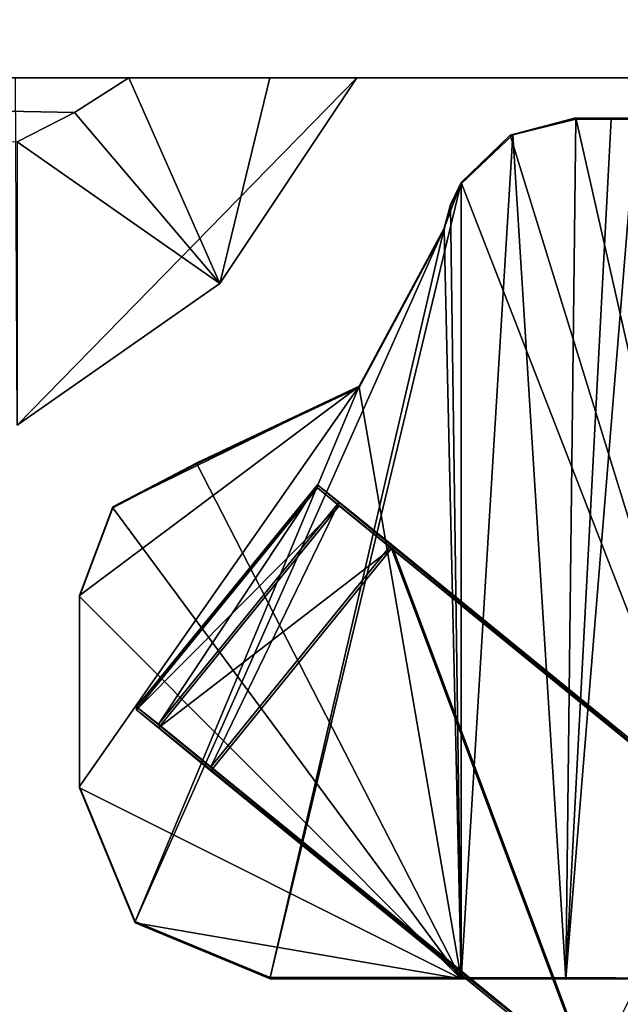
# Model space of a CAD drawing. Header units: millimetres. Extents: x -269 to 269, y -42 to 464.
# Tile 11 of 256: x -234.31 to -231.17, y -17.85 to -12.7. Entities that reach past the tile are written whole.
import ezdxf

# ---------------------------------------------------------------- set-up
doc = ezdxf.new("R2010")
doc.units = ezdxf.units.MM
doc.header["$LTSCALE"] = 65.185185
for name, color, linetype in [('112', 7, 'CONTINUOUS'), ('127', 7, 'CONTINUOUS'), ('128', 7, 'CONTINUOUS'), ('155', 7, 'CONTINUOUS'), ('266', 7, 'CONTINUOUS'), ('267', 7, 'CONTINUOUS'), ('268', 7, 'CONTINUOUS'), ('269', 7, 'CONTINUOUS'), ('270', 7, 'CONTINUOUS'), ('271', 7, 'CONTINUOUS'), ('279', 7, 'CONTINUOUS'), ('280', 7, 'CONTINUOUS'), ('283', 7, 'CONTINUOUS'), ('285', 7, 'CONTINUOUS'), ('286', 7, 'CONTINUOUS'), ('287', 7, 'CONTINUOUS'), ('288', 7, 'CONTINUOUS'), ('289', 7, 'CONTINUOUS'), ('290', 7, 'CONTINUOUS'), ('291', 7, 'CONTINUOUS'), ('292', 7, 'CONTINUOUS'), ('293', 7, 'CONTINUOUS'), ('423', 7, 'CONTINUOUS'), ('424', 7, 'CONTINUOUS'), ('425', 7, 'CONTINUOUS')]:
    doc.layers.add(name, color=color, linetype=linetype)

msp = doc.modelspace()

# ---------------------------------------------------------------- linework, layer by layer
at = {"layer": '112', "color": 250, "linetype": 'Continuous', "true_color": 0x404040}
for points in [[(-231, -18.7215, -340.2977), (-231.2343, -19.3599, -358.1953), (-231, -17.4195, -19.8004), (-231, -18.7215, -340.2977)], [(-231, -17.4195, -19.8004), (-231.2343, -19.3599, -358.1953), (-231.0384, -17.6645, -19.7994), (-231, -17.4195, -19.8004)], [(-231.0384, -17.6645, -19.7994), (-231.2343, -19.3599, -358.1953), (-231.1499, -17.8858, -19.7985), (-231.0384, -17.6645, -19.7994)]]:
    msp.add_3dface(points, dxfattribs=at)
at = {"layer": '127', "color": 250, "linetype": 'Continuous', "true_color": 0x404040}
for points in [[(-227.5997, -13), (-250.7, -13), (-248.2677, -13, -18.0506), (-227.5997, -13)], [(-250.7, -13, -447), (-227.5997, -13, -447), (-242.7043, -13, -443.4218), (-250.7, -13, -447)], [(-246.5, -13, -17.3183), (-227.5997, -13), (-248.2677, -13, -18.0506), (-246.5, -13, -17.3183)], [(-231, -13, -19.8183), (-231.0002, -13, -19.7968), (-247.5, -13, -19.8183), (-231, -13, -19.8183)], [(-231, -13, -19.8183), (-247.5, -13, -19.8183), (-243.2094, -13, -48.3186), (-231, -13, -19.8183)], [(-231.0002, -13, -19.7968), (-231.0009, -13, -19.7752), (-247.5, -13, -19.8183), (-231.0002, -13, -19.7968)], [(-247.5, -13, -19.8183), (-231.0009, -13, -19.7752), (-247.2071, -13, -19.1112), (-247.5, -13, -19.8183)], [(-247.2071, -13, -19.1112), (-231.0009, -13, -19.7752), (-245.8025, -13, -18.8183), (-247.2071, -13, -19.1112)], [(-245.8026, -13, -17.3183), (-227.5997, -13), (-246.5, -13, -17.3183), (-245.8026, -13, -17.3183)], [(-245.8025, -13, -18.8183), (-227.5997, -13), (-245.8026, -13, -17.3183), (-245.8025, -13, -18.8183)], [(-231.0009, -13, -19.7752), (-227.5997, -13), (-245.8025, -13, -18.8183), (-231.0009, -13, -19.7752)], [(-233.7406, -13, -48.3186), (-231, -13, -19.8183), (-243.2094, -13, -48.3186), (-233.7406, -13, -48.3186)], [(-242.7043, -13, -443.4218), (-227.5997, -13, -447), (-232.5463, -13, -413.4216), (-242.7043, -13, -443.4218)], [(-242.6969, -13, -439.2096), (-242.7043, -13, -443.4218), (-232.5463, -13, -413.4216), (-242.6969, -13, -439.2096)], [(-242.6891, -13, -435.3792), (-242.6969, -13, -439.2096), (-232.5463, -13, -413.4216), (-242.6891, -13, -435.3792)], [(-242.681, -13, -431.8951), (-242.6891, -13, -435.3792), (-232.5463, -13, -413.4216), (-242.681, -13, -431.8951)], [(-242.6726, -13, -428.7248), (-242.681, -13, -431.8951), (-232.5463, -13, -413.4216), (-242.6726, -13, -428.7248)], [(-242.6642, -13, -425.8413), (-242.6726, -13, -428.7248), (-232.5463, -13, -413.4216), (-242.6642, -13, -425.8413)], [(-242.6558, -13, -423.2184), (-242.6642, -13, -425.8413), (-232.5463, -13, -413.4216), (-242.6558, -13, -423.2184)], [(-242.6474, -13, -420.8299), (-242.6558, -13, -423.2184), (-232.5463, -13, -413.4216), (-242.6474, -13, -420.8299)], [(-242.639, -13, -418.655), (-242.6474, -13, -420.8299), (-232.5463, -13, -413.4216), (-242.639, -13, -418.655)], [(-242.6308, -13, -416.6741), (-242.639, -13, -418.655), (-232.5463, -13, -413.4216), (-242.6308, -13, -416.6741)], [(-242.6227, -13, -414.8698), (-242.6308, -13, -416.6741), (-232.5463, -13, -413.4216), (-242.6227, -13, -414.8698)], [(-234.3342, -13, -413.4216), (-242.6227, -13, -414.8698), (-232.5463, -13, -413.4216), (-234.3342, -13, -413.4216)], [(-233.0021, -13, -221.8268), (-231, -13, -19.8183), (-233.7406, -13, -48.3186), (-233.0021, -13, -221.8268)], [(-231, -13, -339.8214), (-231, -13, -19.8183), (-233.0021, -13, -221.8268), (-231, -13, -339.8214)], [(-232.5463, -13, -413.4216), (-231, -13, -339.8214), (-233.0021, -13, -221.8268), (-232.5463, -13, -413.4216)], [(-231, -13, -352.326), (-231, -13, -348.8179), (-232.5463, -13, -413.4216), (-231, -13, -352.326)], [(-231, -13, -348.8179), (-231, -13, -339.8214), (-232.5463, -13, -413.4216), (-231, -13, -348.8179)], [(-229.5, -13, -352.326), (-231, -13, -352.326), (-232.5463, -13, -413.4216), (-229.5, -13, -352.326)], [(-227.5997, -13, -447), (-229.5, -13, -352.326), (-232.5463, -13, -413.4216), (-227.5997, -13, -447)]]:
    msp.add_3dface(points, dxfattribs=at)
at = {"layer": '128', "color": 250, "linetype": 'Continuous', "true_color": 0x404040}
for points in [[(-250.7, -13), (-227.5997, 5.8188), (-234.501, 6.5), (-250.7, -13)], [(-227.5997, 5.8188), (-250.7, -13), (-227.5997, 1.538), (-227.5997, 5.8188)], [(-227.5997, 1.538), (-250.7, -13), (-227.5815, 1.4045), (-227.5997, 1.538)], [(-227.5815, 1.4045), (-250.7, -13), (-227.5284, 1.2806), (-227.5815, 1.4045)], [(-227.5284, 1.2806), (-250.7, -13), (-227.1571, 0.6618), (-227.5284, 1.2806)], [(-227.1571, 0.6618), (-250.7, -13), (-227.0404, 0.3896), (-227.1571, 0.6618)], [(-227.0404, 0.3896), (-250.7, -13), (-227.0005, 0.0962), (-227.0404, 0.3896)], [(-250.7, -13), (-227.5997, -13), (-227.0005, 0.0962), (-250.7, -13)]]:
    msp.add_3dface(points, dxfattribs=at)
at = {"layer": '155', "color": 250, "linetype": 'Continuous', "true_color": 0x404040}
for points in [[(-227.5997, -13, -447), (-250.7, -13, -447), (-248.75, 3.6952, -447), (-227.5997, -13, -447)], [(-227.0005, 0.0962, -447), (-227.5997, -13, -447), (-248.75, 3.6952, -447), (-227.0005, 0.0962, -447)]]:
    msp.add_3dface(points, dxfattribs=at)
at = {"layer": '266', "color": 250, "linetype": 'Continuous', "true_color": 0x404040}
for points in [[(-231.1842, -18.3399, -341.7865), (-231.253, -18.2839, -341.7964), (-233.7, -16.2926, -342.3076), (-231.1842, -18.3399, -341.7865)], [(-233.7, -16.2926, -342.3076), (-231.253, -18.2839, -341.7964), (-233.5864, -16.3837, -341.9537), (-233.7, -16.2926, -342.3076)], [(-233.7, -16.3089, -346.3076), (-231.1842, -18.3399, -341.7865), (-233.7, -16.2926, -342.3076), (-233.7, -16.3089, -346.3076)], [(-233.5864, -16.4028, -346.6607), (-231.1842, -18.3399, -341.7865), (-233.7, -16.3089, -346.3076), (-233.5864, -16.4028, -346.6607)], [(-231.253, -18.2839, -341.7964), (-231.3221, -18.2276, -341.7998), (-233.5864, -16.3837, -341.9537), (-231.253, -18.2839, -341.7964)], [(-233.5864, -16.3837, -341.9537), (-231.3221, -18.2276, -341.7998), (-233.3123, -16.6064, -341.8063), (-233.5864, -16.3837, -341.9537)], [(-233.3123, -16.6267, -346.8063), (-231.1842, -18.3399, -341.7865), (-233.5864, -16.4028, -346.6607), (-233.3123, -16.6267, -346.8063)], [(-231.3221, -18.2479, -346.7997), (-231.1842, -18.3399, -341.7865), (-233.3123, -16.6267, -346.8063), (-231.3221, -18.2479, -346.7997)]]:
    msp.add_3dface(points, dxfattribs=at)
at = {"layer": '267', "color": 250, "linetype": 'Continuous', "true_color": 0x404040}
for points in [[(-233.3123, -16.6064, -341.8063), (-231.3221, -18.2276, -341.7998), (-232.365, -15.4434, -341.8111), (-233.3123, -16.6064, -341.8063)], [(-232.365, -15.4434, -341.8111), (-231.3221, -18.2276, -341.7998), (-230.2369, -17.177, -341.804), (-232.365, -15.4434, -341.8111)], [(-230.2369, -17.177, -341.804), (-231.3221, -18.2276, -341.7998), (-229.5635, -18.2276, -341.7998), (-230.2369, -17.177, -341.804)]]:
    msp.add_3dface(points, dxfattribs=at)
at = {"layer": '268', "color": 250, "linetype": 'Continuous', "true_color": 0x404040}
for points in [[(-232.7526, -15.1459, -346.3123), (-232.7526, -15.1297, -342.3123), (-230.2369, -17.1973, -346.804), (-232.7526, -15.1459, -346.3123)], [(-230.2369, -17.1973, -346.804), (-232.7526, -15.1297, -342.3123), (-232.6391, -15.2207, -341.9584), (-230.2369, -17.1973, -346.804)], [(-232.6391, -15.2398, -346.6655), (-232.7526, -15.1459, -346.3123), (-230.2369, -17.1973, -346.804), (-232.6391, -15.2398, -346.6655)], [(-232.365, -15.4434, -341.8111), (-230.2369, -17.1973, -346.804), (-232.6391, -15.2207, -341.9584), (-232.365, -15.4434, -341.8111)], [(-232.365, -15.4637, -346.811), (-232.6391, -15.2398, -346.6655), (-230.2369, -17.1973, -346.804), (-232.365, -15.4637, -346.811)], [(-232.365, -15.4434, -341.8111), (-230.2369, -17.177, -341.804), (-230.2369, -17.1973, -346.804), (-232.365, -15.4434, -341.8111)]]:
    msp.add_3dface(points, dxfattribs=at)
at = {"layer": '269', "color": 250, "linetype": 'Continuous', "true_color": 0x404040}
for points in [[(-233.7, -16.2926, -342.3076), (-232.7526, -15.1297, -342.3123), (-232.7526, -15.1459, -346.3123), (-233.7, -16.2926, -342.3076)], [(-233.7, -16.3089, -346.3076), (-233.7, -16.2926, -342.3076), (-232.7526, -15.1459, -346.3123), (-233.7, -16.3089, -346.3076)]]:
    msp.add_3dface(points, dxfattribs=at)
at = {"layer": '270', "color": 250, "linetype": 'Continuous', "true_color": 0x404040}
for points in [[(-233.7, -16.3089, -346.3076), (-232.7526, -15.1459, -346.3123), (-232.6391, -15.2398, -346.6655), (-233.7, -16.3089, -346.3076)], [(-233.5864, -16.4028, -346.6607), (-233.7, -16.3089, -346.3076), (-232.6391, -15.2398, -346.6655), (-233.5864, -16.4028, -346.6607)], [(-233.5864, -16.4028, -346.6607), (-232.6391, -15.2398, -346.6655), (-232.365, -15.4637, -346.811), (-233.5864, -16.4028, -346.6607)], [(-233.3123, -16.6267, -346.8063), (-233.5864, -16.4028, -346.6607), (-232.365, -15.4637, -346.811), (-233.3123, -16.6267, -346.8063)]]:
    msp.add_3dface(points, dxfattribs=at)
at = {"layer": '271', "color": 250, "linetype": 'Continuous', "true_color": 0x404040}
for points in [[(-231.3221, -18.2479, -346.7997), (-233.3123, -16.6267, -346.8063), (-232.365, -15.4637, -346.811), (-231.3221, -18.2479, -346.7997)], [(-231.3221, -18.2479, -346.7997), (-232.365, -15.4637, -346.811), (-230.2369, -17.1973, -346.804), (-231.3221, -18.2479, -346.7997)], [(-231.3221, -18.2479, -346.7997), (-230.2369, -17.1973, -346.804), (-229.8161, -17.6687, -346.8021), (-231.3221, -18.2479, -346.7997)], [(-229.5635, -18.2479, -346.7997), (-231.3221, -18.2479, -346.7997), (-229.8161, -17.6687, -346.8021), (-229.5635, -18.2479, -346.7997)]]:
    msp.add_3dface(points, dxfattribs=at)
at = {"layer": '279', "color": 250, "linetype": 'Continuous', "true_color": 0x404040}
for points in [[(-233.7, -16.2926, -342.3076), (-233.5864, -16.3837, -341.9537), (-232.7526, -15.1297, -342.3123), (-233.7, -16.2926, -342.3076)], [(-232.7526, -15.1297, -342.3123), (-233.5864, -16.3837, -341.9537), (-232.6391, -15.2207, -341.9584), (-232.7526, -15.1297, -342.3123)], [(-233.5864, -16.3837, -341.9537), (-233.3123, -16.6064, -341.8063), (-232.6391, -15.2207, -341.9584), (-233.5864, -16.3837, -341.9537)], [(-233.3123, -16.6064, -341.8063), (-232.365, -15.4434, -341.8111), (-232.6391, -15.2207, -341.9584), (-233.3123, -16.6064, -341.8063)]]:
    msp.add_3dface(points, dxfattribs=at)
at = {"layer": '280', "color": 250, "linetype": 'Continuous', "true_color": 0x404040}
for points in [[(-231.7437, -13.2997, -17.3303), (-230.3798, -17.7118, -17.8952), (-231.4, -13.2097, -17.3905), (-231.7437, -13.2997, -17.3303)], [(-231.4, -13.2097, -17.3905), (-230.3798, -17.7118, -17.8952), (-230.1615, -13.2127, -18.1233), (-231.4, -13.2097, -17.3905)], [(-232, -13.5488, -17.3161), (-230.3798, -17.7118, -17.8952), (-231.7437, -13.2997, -17.3303), (-232, -13.5488, -17.3161)], [(-232, -17.7094, -17.2992), (-230.3798, -17.7118, -17.8952), (-232, -13.5488, -17.3161), (-232, -17.7094, -17.2992)]]:
    msp.add_3dface(points, dxfattribs=at)
at = {"layer": '283', "color": 250, "linetype": 'Continuous', "true_color": 0x404040}
for points in [[(-231.7295, -13.298, -18.8545), (-231.4, -13.2163, -19.0175), (-231.4523, -17.7161, -18.9625), (-231.7295, -13.298, -18.8545)], [(-231.4, -13.2163, -19.0175), (-231.2158, -13.217, -19.1969), (-231.4523, -17.7161, -18.9625), (-231.4, -13.2163, -19.0175)], [(-231.2158, -13.217, -19.1969), (-231.0835, -13.2179, -19.4174), (-231.4523, -17.7161, -18.9625), (-231.2158, -13.217, -19.1969)], [(-231.0835, -13.2179, -19.4174), (-231.0835, -17.7179, -19.3992), (-231.4523, -17.7161, -18.9625), (-231.0835, -13.2179, -19.4174)], [(-232, -13.5549, -18.8161), (-231.7295, -13.298, -18.8545), (-232, -17.7154, -18.7992), (-232, -13.5549, -18.8161)], [(-232, -17.7154, -18.7992), (-231.7295, -13.298, -18.8545), (-231.4523, -17.7161, -18.9625), (-232, -17.7154, -18.7992)]]:
    msp.add_3dface(points, dxfattribs=at)
at = {"layer": '285', "color": 250, "linetype": 'Continuous', "true_color": 0x404040}
for points in [[(-231.4, -13.2097, -17.3905), (-230.1615, -13.2127, -18.1233), (-231.4, -13.2163, -19.0175), (-231.4, -13.2097, -17.3905)], [(-230.1615, -13.2127, -18.1233), (-229.5322, -13.2179, -19.4174), (-231.4, -13.2163, -19.0175), (-230.1615, -13.2127, -18.1233)], [(-229.5322, -13.2179, -19.4174), (-231.2158, -13.217, -19.1969), (-231.4, -13.2163, -19.0175), (-229.5322, -13.2179, -19.4174)], [(-229.5322, -13.2179, -19.4174), (-231.0835, -13.2179, -19.4174), (-231.2158, -13.217, -19.1969), (-229.5322, -13.2179, -19.4174)]]:
    msp.add_3dface(points, dxfattribs=at)
at = {"layer": '286', "color": 250, "linetype": 'Continuous', "true_color": 0x404040}
for points in [[(-231.7437, -13.2997, -17.3303), (-231.4, -13.2097, -17.3905), (-231.7295, -13.298, -18.8545), (-231.7437, -13.2997, -17.3303)], [(-231.4, -13.2097, -17.3905), (-231.4, -13.2163, -19.0175), (-231.7295, -13.298, -18.8545), (-231.4, -13.2097, -17.3905)], [(-231.7437, -13.2997, -17.3303), (-231.7295, -13.298, -18.8545), (-232, -13.5549, -18.8161), (-231.7437, -13.2997, -17.3303)], [(-232, -13.5488, -17.3161), (-231.7437, -13.2997, -17.3303), (-232, -13.5549, -18.8161), (-232, -13.5488, -17.3161)], [(-232, -13.5488, -17.3161), (-232, -13.5549, -18.8161), (-232.0556, -13.6701, -18.8156), (-232, -13.5488, -17.3161)], [(-232.0556, -13.664, -17.3156), (-232, -13.5488, -17.3161), (-232.0556, -13.6701, -18.8156), (-232.0556, -13.664, -17.3156)], [(-232.0893, -13.7873, -17.3151), (-232.0556, -13.664, -17.3156), (-232.0893, -13.7934, -18.8151), (-232.0893, -13.7873, -17.3151)], [(-232.0893, -13.7934, -18.8151), (-232.0556, -13.664, -17.3156), (-232.0556, -13.6701, -18.8156), (-232.0893, -13.7934, -18.8151)]]:
    msp.add_3dface(points, dxfattribs=at)
at = {"layer": '287', "color": 250, "linetype": 'Continuous', "true_color": 0x404040}
for points in [[(-232, -17.7094, -17.2992), (-232, -13.5488, -17.3161), (-233, -17.7094, -17.2992), (-232, -17.7094, -17.2992)], [(-232, -13.5488, -17.3161), (-232.0893, -13.7873, -17.3151), (-233, -17.7094, -17.2992), (-232, -13.5488, -17.3161)], [(-232, -13.5488, -17.3161), (-232.0556, -13.664, -17.3156), (-232.0893, -13.7873, -17.3151), (-232, -13.5488, -17.3161)], [(-232.0893, -13.7873, -17.3151), (-232.5346, -14.6145, -17.3118), (-233.7071, -17.4165, -17.3004), (-232.0893, -13.7873, -17.3151)], [(-233, -17.7094, -17.2992), (-232.0893, -13.7873, -17.3151), (-233.7071, -17.4165, -17.3004), (-233, -17.7094, -17.2992)], [(-234, -15.7094, -17.3073), (-234, -16.7094, -17.3032), (-232.5346, -14.6145, -17.3118), (-234, -15.7094, -17.3073)], [(-232.5346, -14.6145, -17.3118), (-234, -16.7094, -17.3032), (-233.7071, -17.4165, -17.3004), (-232.5346, -14.6145, -17.3118)], [(-233.8241, -15.2453, -17.3092), (-234, -15.7094, -17.3073), (-232.5346, -14.6145, -17.3118), (-233.8241, -15.2453, -17.3092)], [(-233.3847, -15.0145, -17.3101), (-233.8241, -15.2453, -17.3092), (-232.5346, -14.6145, -17.3118), (-233.3847, -15.0145, -17.3101)]]:
    msp.add_3dface(points, dxfattribs=at)
at = {"layer": '288', "color": 250, "linetype": 'Continuous', "true_color": 0x404040}
for points in [[(-234, -16.7094, -17.3032), (-234, -15.7094, -17.3073), (-234, -15.7155, -18.8073), (-234, -16.7094, -17.3032)], [(-234, -16.7155, -18.8032), (-234, -16.7094, -17.3032), (-234, -15.7155, -18.8073), (-234, -16.7155, -18.8032)]]:
    msp.add_3dface(points, dxfattribs=at)
at = {"layer": '289', "color": 250, "linetype": 'Continuous', "true_color": 0x404040}
for points in [[(-232, -13.5549, -18.8161), (-232, -17.7154, -18.7992), (-232.0556, -13.6701, -18.8156), (-232, -13.5549, -18.8161)], [(-232, -17.7154, -18.7992), (-232.0893, -13.7934, -18.8151), (-232.0556, -13.6701, -18.8156), (-232, -17.7154, -18.7992)], [(-232.0893, -13.7934, -18.8151), (-232, -17.7154, -18.7992), (-232.5346, -14.6206, -18.8117), (-232.0893, -13.7934, -18.8151)], [(-232.5346, -14.6206, -18.8117), (-232, -17.7154, -18.7992), (-233.3847, -15.0206, -18.8101), (-232.5346, -14.6206, -18.8117)], [(-233.3847, -15.0206, -18.8101), (-232, -17.7154, -18.7992), (-233.8241, -15.2514, -18.8092), (-233.3847, -15.0206, -18.8101)], [(-232, -17.7154, -18.7992), (-234, -15.7155, -18.8073), (-233.8241, -15.2514, -18.8092), (-232, -17.7154, -18.7992)], [(-232, -17.7154, -18.7992), (-234, -16.7155, -18.8032), (-234, -15.7155, -18.8073), (-232, -17.7154, -18.7992)], [(-234, -16.7155, -18.8032), (-232, -17.7154, -18.7992), (-233.7071, -17.4225, -18.8004), (-234, -16.7155, -18.8032)], [(-232, -17.7154, -18.7992), (-233, -17.7154, -18.7992), (-233.7071, -17.4225, -18.8004), (-232, -17.7154, -18.7992)]]:
    msp.add_3dface(points, dxfattribs=at)
at = {"layer": '290', "color": 250, "linetype": 'Continuous', "true_color": 0x404040}
for points in [[(-232, -17.7154, -18.7992), (-232, -17.7094, -17.2992), (-233, -17.7094, -17.2992), (-232, -17.7154, -18.7992)], [(-232, -17.7154, -18.7992), (-233, -17.7094, -17.2992), (-233, -17.7154, -18.7992), (-232, -17.7154, -18.7992)], [(-230.3798, -17.7118, -17.8952), (-232, -17.7094, -17.2992), (-231.0835, -17.7179, -19.3992), (-230.3798, -17.7118, -17.8952)], [(-231.0835, -17.7179, -19.3992), (-232, -17.7094, -17.2992), (-231.4523, -17.7161, -18.9625), (-231.0835, -17.7179, -19.3992)], [(-232, -17.7094, -17.2992), (-232, -17.7154, -18.7992), (-231.4523, -17.7161, -18.9625), (-232, -17.7094, -17.2992)]]:
    msp.add_3dface(points, dxfattribs=at)
at = {"layer": '291', "color": 250, "linetype": 'Continuous', "true_color": 0x404040}
for points in [[(-233.7071, -17.4165, -17.3004), (-234, -16.7094, -17.3032), (-233.7071, -17.4225, -18.8004), (-233.7071, -17.4165, -17.3004)], [(-234, -16.7094, -17.3032), (-234, -16.7155, -18.8032), (-233.7071, -17.4225, -18.8004), (-234, -16.7094, -17.3032)], [(-233, -17.7094, -17.2992), (-233.7071, -17.4165, -17.3004), (-233, -17.7154, -18.7992), (-233, -17.7094, -17.2992)], [(-233, -17.7154, -18.7992), (-233.7071, -17.4165, -17.3004), (-233.7071, -17.4225, -18.8004), (-233, -17.7154, -18.7992)]]:
    msp.add_3dface(points, dxfattribs=at)
at = {"layer": '292', "color": 250, "linetype": 'Continuous', "true_color": 0x404040}
for points in [[(-232.0893, -13.7873, -17.3151), (-232.0893, -13.7934, -18.8151), (-232.5346, -14.6206, -18.8117), (-232.0893, -13.7873, -17.3151)], [(-232.5346, -14.6145, -17.3118), (-232.0893, -13.7873, -17.3151), (-232.5346, -14.6206, -18.8117), (-232.5346, -14.6145, -17.3118)], [(-233.3847, -15.0145, -17.3101), (-232.5346, -14.6145, -17.3118), (-233.3847, -15.0206, -18.8101), (-233.3847, -15.0145, -17.3101)], [(-232.5346, -14.6145, -17.3118), (-232.5346, -14.6206, -18.8117), (-233.3847, -15.0206, -18.8101), (-232.5346, -14.6145, -17.3118)]]:
    msp.add_3dface(points, dxfattribs=at)
at = {"layer": '293', "color": 250, "linetype": 'Continuous', "true_color": 0x404040}
for points in [[(-233.8241, -15.2453, -17.3092), (-233.3847, -15.0145, -17.3101), (-233.8241, -15.2514, -18.8092), (-233.8241, -15.2453, -17.3092)], [(-233.3847, -15.0145, -17.3101), (-233.3847, -15.0206, -18.8101), (-233.8241, -15.2514, -18.8092), (-233.3847, -15.0145, -17.3101)], [(-234, -15.7094, -17.3073), (-233.8241, -15.2453, -17.3092), (-234, -15.7155, -18.8073), (-234, -15.7094, -17.3073)], [(-234, -15.7155, -18.8073), (-233.8241, -15.2453, -17.3092), (-233.8241, -15.2514, -18.8092), (-234, -15.7155, -18.8073)]]:
    msp.add_3dface(points, dxfattribs=at)
at = {"layer": '423', "color": 250, "linetype": 'Continuous', "true_color": 0x404040}
for points in [[(-233.7406, -13, -48.3186), (-243.2094, -13, -48.3186), (-234.0247, -13.1818, -48.3178), (-233.7406, -13, -48.3186)], [(-234.0247, -13.1818, -48.3178), (-243.2094, -13, -48.3186), (-234.325, -13.3353, -48.3172), (-234.0247, -13.1818, -48.3178)]]:
    msp.add_3dface(points, dxfattribs=at)
at = {"layer": '424', "color": 250, "linetype": 'Continuous', "true_color": 0x404040}
for points in [[(-233.7406, -13, -48.3186), (-234.0247, -13.1818, -48.3178), (-233.2646, -14.0766, -413.4172), (-233.7406, -13, -48.3186)], [(-233.0021, -13, -221.8268), (-233.7406, -13, -48.3186), (-233.2646, -14.0766, -413.4172), (-233.0021, -13, -221.8268)], [(-232.5463, -13, -413.4216), (-233.0021, -13, -221.8268), (-233.2646, -14.0766, -413.4172), (-232.5463, -13, -413.4216)], [(-234.0247, -13.1818, -48.3178), (-234.325, -13.3353, -48.3172), (-233.2646, -14.0766, -413.4172), (-234.0247, -13.1818, -48.3178)], [(-233.2646, -14.0766, -413.4172), (-234.325, -13.3353, -48.3172), (-234.325, -14.8185, -413.4142), (-233.2646, -14.0766, -413.4172)]]:
    msp.add_3dface(points, dxfattribs=at)
at = {"layer": '425', "color": 250, "linetype": 'Continuous', "true_color": 0x404040}
for points in [[(-234.3342, -13, -413.4216), (-232.5463, -13, -413.4216), (-234.325, -14.8185, -413.4142), (-234.3342, -13, -413.4216)], [(-232.5463, -13, -413.4216), (-233.2646, -14.0766, -413.4172), (-234.325, -14.8185, -413.4142), (-232.5463, -13, -413.4216)]]:
    msp.add_3dface(points, dxfattribs=at)

doc.saveas('drawing.dxf')
